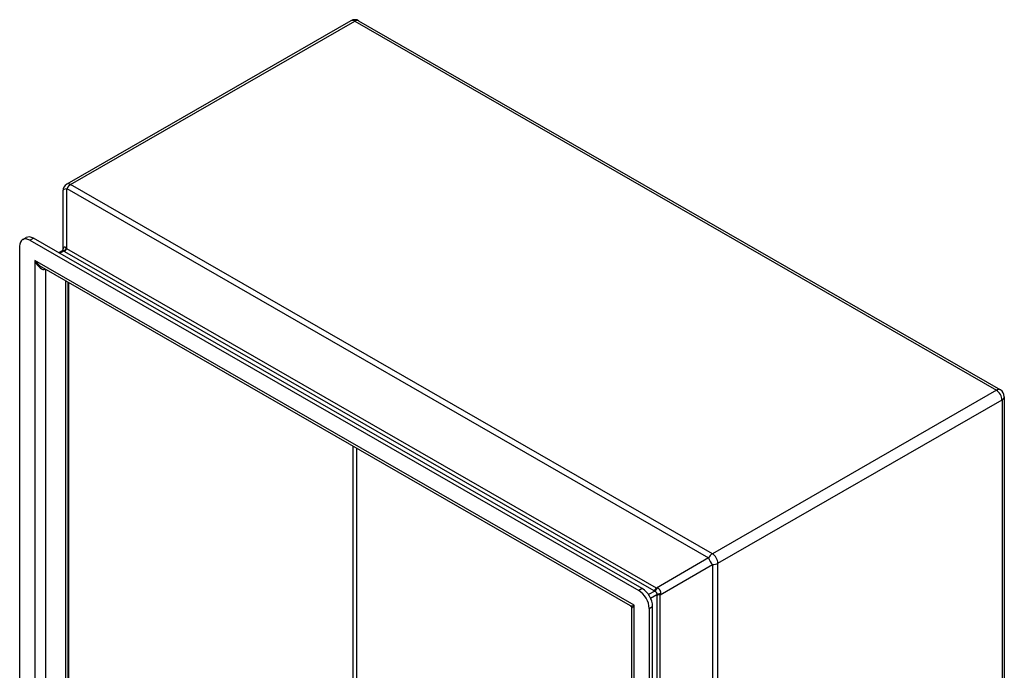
# Model space of a CAD drawing. Header units: inches. Extents: x 4.7 to 70, y 5.2 to 47.5.
# Tile 19 of 19: x 59.4 to 70, y 27.8 to 34.9. Entities that reach past the tile are written whole.
import ezdxf

# ---------------------------------------------------------------- set-up
doc = ezdxf.new("R2010")
doc.units = ezdxf.units.IN
doc.header["$MEASUREMENT"] = 0
doc.layers.add('Visible Edges(ANSI)', color=7, linetype='Continuous', lineweight=25)
doc.layers.add('Visible Tangent Edges(ANSI)', color=7, linetype='Continuous', lineweight=25)

msp = doc.modelspace()

# ---------------------------------------------------------------- linework, layer by layer
at = {"layer": 'Visible Edges(ANSI)'}
for p, q in [((62.944, 34.884), (59.866, 33.111)), ((63.028, 34.884), (69.98, 30.88)), ((59.824, 33.038), (59.824, 32.397)), ((59.356, 24.811), (59.356, 32.438)), ((59.389, 32.511), (59.426, 32.532)), ((59.467, 32.503), (66.064, 28.704)), ((66.101, 28.726), (59.505, 32.525)), ((59.816, 32.39), (59.777, 32.367)), ((65.972, 28.54), (59.594, 32.212)), ((59.877, 32.05), (59.877, 25.016)), ((70.022, 30.807), (70.022, 22.769)), ((65.987, 21.139), (65.987, 28.513)), ((66.175, 28.511), (66.175, 20.884)), ((66.213, 20.906), (66.213, 28.533))]:
    msp.add_line(p, q, dxfattribs=at)
at = {"layer": 'Visible Edges(ANSI)', "flags": 128}
for points in [[(59.816, 32.39), (59.82, 32.393), (59.823, 32.396), (59.825, 32.399), (59.825, 32.4)], [(65.987, 28.513), (65.986, 28.52), (65.983, 28.529), (65.978, 28.535), (65.972, 28.54)]]:
    msp.add_lwpolyline(points, dxfattribs=at)
at = {"layer": 'Visible Edges(ANSI)'}
for centre, start, end in [((62.986, 34.811), 60.064, 119.936), ((59.908, 33.038), 119.936, 180), ((69.938, 30.807), 0, 60.064)]:
    msp.add_arc(centre, 0.084, start, end, dxfattribs=at)
for centre, major_axis, start_param, end_param in [((59.467, 32.374), (-0.079, 0.136), 5.499721, 7.070517), ((59.505, 32.396), (-0.079, 0.136), 5.499721, 6.283185), ((66.064, 28.575), (0.079, -0.136), 0.787332, 2.358128), ((66.101, 28.597), (-0.079, 0.136), 3.928925, 5.499721)]:
    msp.add_ellipse(centre, major_axis=major_axis, ratio=0.578093, start_param=start_param, end_param=end_param, dxfattribs=at)
at = {"layer": 'Visible Tangent Edges(ANSI)'}
for p, q in [((59.908, 33.107), (62.986, 34.88)), ((62.986, 34.88), (69.938, 30.876)), ((66.86, 29.104), (59.908, 33.107)), ((59.866, 32.41), (59.866, 33.063)), ((59.866, 33.063), (66.818, 29.059)), ((59.467, 32.503), (59.505, 32.525)), ((59.786, 32.362), (59.831, 32.388)), ((59.84, 32.382), (66.226, 28.704)), ((66.253, 28.732), (59.866, 32.41)), ((59.519, 32.284), (59.519, 24.777)), ((66.012, 28.545), (59.519, 32.284)), ((59.638, 24.871), (59.638, 32.187)), ((59.852, 32.064), (59.852, 24.995)), ((59.877, 32.05), (59.877, 25.016)), ((59.886, 32.044), (59.886, 25.037)), ((69.938, 30.876), (66.86, 29.104)), ((66.92, 29.001), (69.998, 30.773)), ((69.998, 30.773), (69.998, 22.735)), ((62.964, 30.272), (62.964, 26.785)), ((63.008, 26.785), (63.008, 30.247)), ((66.818, 29.059), (66.253, 28.732)), ((66.295, 28.66), (66.86, 28.986)), ((66.86, 28.986), (66.86, 20.948)), ((66.92, 20.963), (66.92, 29.001)), ((66.101, 28.726), (66.064, 28.704)), ((66.236, 28.699), (66.169, 28.661)), ((66.191, 28.623), (66.258, 28.661)), ((66.257, 28.651), (66.257, 25.331)), ((66.295, 25.349), (66.295, 28.66)), ((66.012, 21.038), (66.012, 28.545)), ((66.175, 28.511), (66.213, 28.533))]:
    msp.add_line(p, q, dxfattribs=at)
at = {"layer": 'Visible Tangent Edges(ANSI)', "flags": 128}
for points in [[(59.861, 32.416), (59.859, 32.419), (59.856, 32.421), (59.854, 32.423), (59.852, 32.425), (59.85, 32.426), (59.848, 32.427), (59.845, 32.428), (59.843, 32.428), (59.841, 32.428), (59.839, 32.428), (59.838, 32.428), (59.836, 32.427), (59.834, 32.426), (59.833, 32.425), (59.831, 32.423), (59.83, 32.421), (59.829, 32.419), (59.828, 32.417), (59.827, 32.414), (59.826, 32.412), (59.826, 32.409), (59.825, 32.405), (59.825, 32.402), (59.824, 32.398)], [(59.816, 32.39), (59.816, 32.39), (59.817, 32.39), (59.818, 32.39), (59.818, 32.391), (59.819, 32.391), (59.819, 32.391), (59.82, 32.391), (59.821, 32.391), (59.821, 32.391), (59.822, 32.391), (59.822, 32.391), (59.823, 32.391), (59.824, 32.391), (59.824, 32.391), (59.825, 32.391), (59.826, 32.391), (59.826, 32.39), (59.827, 32.39), (59.828, 32.39), (59.828, 32.39), (59.829, 32.389), (59.83, 32.389), (59.83, 32.388), (59.831, 32.388)], [(59.831, 32.388), (59.831, 32.388), (59.831, 32.387), (59.832, 32.387), (59.832, 32.387), (59.833, 32.387), (59.833, 32.386), (59.833, 32.386), (59.834, 32.386), (59.834, 32.386), (59.834, 32.386), (59.835, 32.385), (59.835, 32.385), (59.835, 32.385), (59.836, 32.385), (59.836, 32.384), (59.837, 32.384), (59.837, 32.384), (59.837, 32.384), (59.838, 32.383), (59.838, 32.383), (59.838, 32.383), (59.839, 32.383), (59.839, 32.383), (59.84, 32.382)], [(59.866, 32.41), (59.866, 32.411), (59.866, 32.411), (59.865, 32.411), (59.865, 32.411), (59.865, 32.412), (59.865, 32.412), (59.864, 32.412), (59.864, 32.412), (59.864, 32.413), (59.864, 32.413), (59.864, 32.413), (59.863, 32.413), (59.863, 32.414), (59.863, 32.414), (59.863, 32.414), (59.862, 32.414), (59.862, 32.415), (59.862, 32.415), (59.862, 32.415), (59.862, 32.415), (59.861, 32.416), (59.861, 32.416), (59.861, 32.416), (59.861, 32.416)], [(66.236, 28.699), (66.238, 28.699), (66.239, 28.698), (66.241, 28.697), (66.242, 28.696), (66.244, 28.694), (66.245, 28.693), (66.246, 28.692), (66.247, 28.69), (66.249, 28.688), (66.25, 28.687), (66.251, 28.685), (66.252, 28.683), (66.253, 28.682), (66.254, 28.68), (66.255, 28.678), (66.256, 28.676), (66.256, 28.674), (66.257, 28.672), (66.257, 28.671), (66.258, 28.669), (66.258, 28.667), (66.258, 28.665), (66.258, 28.663), (66.258, 28.661)], [(66.298, 28.668), (66.299, 28.671), (66.3, 28.675), (66.3, 28.678), (66.3, 28.682), (66.3, 28.685), (66.3, 28.688), (66.3, 28.692), (66.299, 28.695), (66.298, 28.698), (66.297, 28.701), (66.295, 28.705), (66.294, 28.707), (66.292, 28.71), (66.29, 28.713), (66.288, 28.716), (66.286, 28.718), (66.283, 28.72), (66.28, 28.723), (66.278, 28.724), (66.275, 28.726), (66.271, 28.728), (66.268, 28.729), (66.265, 28.73), (66.261, 28.731)]]:
    msp.add_lwpolyline(points, dxfattribs=at)
at = {"layer": 'Visible Tangent Edges(ANSI)'}
for centre, major_axis, ratio, start_param, end_param in [((62.986, 34.811), (-0.0419, 0.0728), 0.578093, 5.499721, 6.283185), ((62.986, 34.811), (0.0419, 0.0728), 0.578093, 0, 0.783464), ((59.908, 33.038), (-0.0419, 0.0728), 0.578093, 5.499721, 6.283185), ((59.908, 33.038), (0.0419, 0.0728), 0.578093, 0.783464, 1.568863), ((59.908, 33.038), (-0.084, 0), 0.335051, 5.235988, 6.283185), ((59.831, 32.431), (-0.0298, -0.0438), 0.624105, 0.828647, 1.659219), ((59.84, 32.426), (-0.0264, -0.0459), 0.578093, 0.783464, 1.568863), ((59.579, 32.318), (0.085, -0.113), 0.482005, 4.655, 5.442332), ((59.579, 32.318), (0.056, -0.13), 0.481973, 4.768324, 6.295176), ((69.938, 30.807), (0.0419, 0.0728), 0.578093, 0, 0.783464), ((69.938, 30.807), (-0.0419, 0.0728), 0.578093, 3.928925, 5.499721), ((69.938, 30.807), (0.084, 0), 0.575862, 5.497787, 6.283185), ((66.86, 29.035), (-0.0419, -0.0728), 0.578093, 3.925057, 4.710455), ((66.86, 29.035), (0.042, -0.0727), 0.332474, 4.187117, 5.234315), ((66.86, 29.035), (0.0419, -0.0728), 0.578093, 0.787332, 2.358128), ((66.86, 29.035), (0.084, 0), 0.575862, 4.712389, 5.497787), ((66.226, 28.748), (0.0264, 0.0459), 0.578093, 3.925057, 4.710455), ((66.432, 28.744), (-0.237, 0), 0.332474, 0.523599, 0.598764), ((66.236, 28.743), (0.0232, 0.0476), 0.528088, 3.886809, 4.717382), ((66.432, 28.787), (-0.207, -0.037), 0.227008, 0.482585, 0.557751), ((66.394, 28.809), (-0.119, -0.206), 0.333763, 5.683585, 5.75875), ((66.295, 28.629), (0.053, 0), 0.575862, 1.570796, 2.356194), ((66.295, 28.64), (0.0529, -0.0037), 0.525864, 1.563728, 2.394301), ((66.432, 28.787), (-0.136, -0.16), 0.227967, 5.724987, 5.800152), ((66.071, 28.579), (0.101, 0.038), 0.127937, 3.245273, 4.032605), ((66.071, 28.579), (-0.0835, -0.068), 0.131082, 5.39143, 6.176828)]:
    msp.add_ellipse(centre, major_axis=major_axis, ratio=ratio, start_param=start_param, end_param=end_param, dxfattribs=at)

doc.saveas('drawing.dxf')
